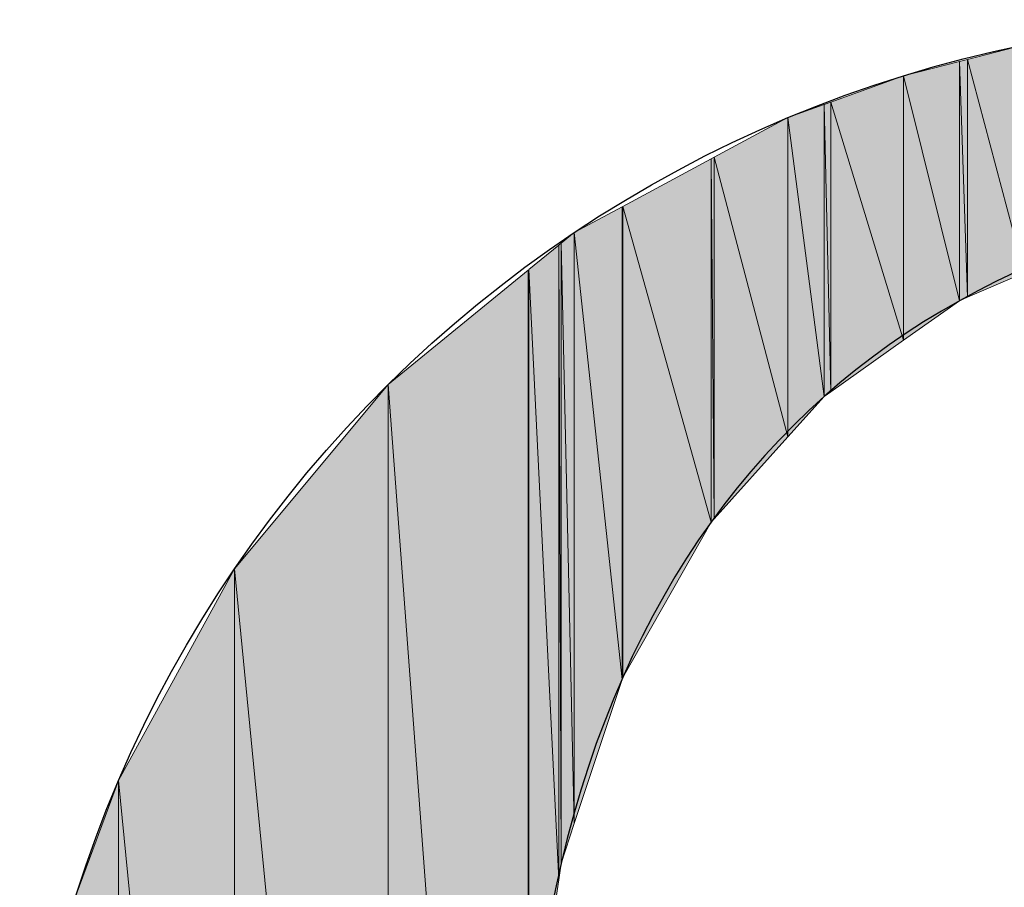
# Model space of a CAD drawing. Header units: inches. Extents: x 6 to 291, y 50 to 248.
# Tile 6 of 24: x 199.55 to 202.08, y 79.67 to 81.91. Entities that reach past the tile are written whole.
import ezdxf

# ---------------------------------------------------------------- set-up
doc = ezdxf.new("R2010")
doc.units = ezdxf.units.IN
doc.header["$MEASUREMENT"] = 0
doc.layers.add('Livello 1', color=7, linetype='Continuous')

# ---------------------------------------------------------------- blocks, each defined once
blk = doc.blocks.new('block 433')
at = {"layer": 'Livello 1', "color": 7, "lineweight": 25}
blk.add_open_spline([(204.6372, 76.0612), (204.6372, 76.0612), (204.6327, 76.5863), (204.6327, 76.5863), (204.14, 76.1527), (203.7742, 76.0133), (203.2517, 75.9717), (202.0516, 75.8755), (200.945, 76.914), (200.8583, 78.5371), (200.749, 80.345), (201.5724, 81.2905), (202.8136, 81.451), (203.472, 81.536), (204.2266, 81.2416), (204.6292, 80.6235), (204.6292, 80.6235), (204.6305, 81.3378), (204.6305, 81.3378), (204.1077, 81.6959), (203.4726, 81.9063), (202.7887, 81.9063), (200.9994, 81.9063), (199.5483, 80.4693), (199.5483, 78.6973), (199.5483, 76.9255), (200.9994, 75.4879), (202.7887, 75.4879), (203.4755, 75.4879), (204.1128, 75.6999), (204.6372, 76.0612)], degree=3, knots=[0, 0, 0, 0, 1, 1, 1, 2, 2, 2, 3, 3, 3, 4, 4, 4, 5, 5, 5, 6, 6, 6, 7, 7, 7, 8, 8, 8, 9, 9, 9, 10, 10, 10, 10], dxfattribs=at)
blk = doc.blocks.new('block 446')
at = {"layer": 'Livello 1', "lineweight": 0}
blk.add_lwpolyline([(199.803, 77.4484), (199.803, 79.9463), (199.694, 79.6515), (199.803, 77.4484)], dxfattribs=at)
blk = doc.blocks.new('block 447')
at = {"layer": 'Livello 1'}
h = blk.add_hatch(color=250, dxfattribs=at)
h.dxf.hatch_style = 2
h.paths.add_polyline_path([(199.803, 77.4484), (199.803, 79.9463), (199.694, 79.6515)])
at = {"layer": 'Livello 1', "lineweight": 0}
blk.add_lwpolyline([(199.803, 77.4484), (199.803, 79.9463), (199.694, 79.6515), (199.803, 77.4484), (199.803, 77.4484)], dxfattribs=at)
blk = doc.blocks.new('block 448')
at = {"layer": 'Livello 1', "lineweight": 0}
blk.add_lwpolyline([(199.803, 77.4484), (200.1018, 76.9032), (199.803, 79.9463), (199.803, 77.4484)], dxfattribs=at)
blk = doc.blocks.new('block 449')
at = {"layer": 'Livello 1'}
h = blk.add_hatch(color=250, dxfattribs=at)
h.dxf.hatch_style = 2
h.paths.add_polyline_path([(199.803, 77.4484), (200.1018, 76.9032), (199.803, 79.9463)])
at = {"layer": 'Livello 1', "lineweight": 0}
blk.add_lwpolyline([(199.803, 77.4484), (200.1018, 76.9032), (199.803, 79.9463), (199.803, 77.4484), (199.803, 77.4484)], dxfattribs=at)
blk = doc.blocks.new('block 450')
at = {"layer": 'Livello 1', "lineweight": 0}
blk.add_lwpolyline([(200.1018, 76.9032), (200.1018, 80.4914), (199.803, 79.9463), (200.1018, 76.9032)], dxfattribs=at)
blk = doc.blocks.new('block 451')
at = {"layer": 'Livello 1'}
h = blk.add_hatch(color=250, dxfattribs=at)
h.dxf.hatch_style = 2
h.paths.add_polyline_path([(200.1018, 76.9032), (200.1018, 80.4914), (199.803, 79.9463)])
at = {"layer": 'Livello 1', "lineweight": 0}
blk.add_lwpolyline([(200.1018, 76.9032), (200.1018, 80.4914), (199.803, 79.9463), (200.1018, 76.9032), (200.1018, 76.9032)], dxfattribs=at)
blk = doc.blocks.new('block 452')
at = {"layer": 'Livello 1', "lineweight": 0}
blk.add_lwpolyline([(200.1018, 76.9032), (200.4975, 76.4282), (200.1018, 80.4914), (200.1018, 76.9032)], dxfattribs=at)
blk = doc.blocks.new('block 453')
at = {"layer": 'Livello 1'}
h = blk.add_hatch(color=250, dxfattribs=at)
h.dxf.hatch_style = 2
h.paths.add_polyline_path([(200.1018, 76.9032), (200.4975, 76.4282), (200.1018, 80.4914)])
at = {"layer": 'Livello 1', "lineweight": 0}
blk.add_lwpolyline([(200.1018, 76.9032), (200.4975, 76.4282), (200.1018, 80.4914), (200.1018, 76.9032), (200.1018, 76.9032)], dxfattribs=at)
blk = doc.blocks.new('block 454')
at = {"layer": 'Livello 1', "lineweight": 0}
blk.add_lwpolyline([(200.4975, 76.4282), (200.4975, 80.9663), (200.1018, 80.4914), (200.4975, 76.4282)], dxfattribs=at)
blk = doc.blocks.new('block 455')
at = {"layer": 'Livello 1'}
h = blk.add_hatch(color=250, dxfattribs=at)
h.dxf.hatch_style = 2
h.paths.add_polyline_path([(200.4975, 76.4282), (200.4975, 80.9663), (200.1018, 80.4914)])
at = {"layer": 'Livello 1', "lineweight": 0}
blk.add_lwpolyline([(200.4975, 76.4282), (200.4975, 80.9663), (200.1018, 80.4914), (200.4975, 76.4282), (200.4975, 76.4282)], dxfattribs=at)
blk = doc.blocks.new('block 456')
at = {"layer": 'Livello 1', "lineweight": 0}
blk.add_lwpolyline([(200.4975, 76.4282), (200.8583, 76.1333), (200.4975, 80.9663), (200.4975, 76.4282)], dxfattribs=at)
blk = doc.blocks.new('block 457')
at = {"layer": 'Livello 1'}
h = blk.add_hatch(color=250, dxfattribs=at)
h.dxf.hatch_style = 2
h.paths.add_polyline_path([(200.4975, 76.4282), (200.8583, 76.1333), (200.4975, 80.9663)])
at = {"layer": 'Livello 1', "lineweight": 0}
blk.add_lwpolyline([(200.4975, 76.4282), (200.8583, 76.1333), (200.4975, 80.9663), (200.4975, 76.4282), (200.4975, 76.4282)], dxfattribs=at)
blk = doc.blocks.new('block 458')
at = {"layer": 'Livello 1', "lineweight": 0}
blk.add_lwpolyline([(200.8583, 76.1333), (200.8583, 81.2612), (200.4975, 80.9663), (200.8583, 76.1333)], dxfattribs=at)
blk = doc.blocks.new('block 459')
at = {"layer": 'Livello 1'}
h = blk.add_hatch(color=250, dxfattribs=at)
h.dxf.hatch_style = 2
h.paths.add_polyline_path([(200.8583, 76.1333), (200.8583, 81.2612), (200.4975, 80.9663)])
at = {"layer": 'Livello 1', "lineweight": 0}
blk.add_lwpolyline([(200.8583, 76.1333), (200.8583, 81.2612), (200.4975, 80.9663), (200.8583, 76.1333), (200.8583, 76.1333)], dxfattribs=at)
blk = doc.blocks.new('block 464')
at = {"layer": 'Livello 1', "lineweight": 0}
blk.add_lwpolyline([(200.8583, 78.5371), (200.86, 79.1748), (200.8583, 81.2612), (200.8583, 78.5371)], dxfattribs=at)
blk = doc.blocks.new('block 465')
at = {"layer": 'Livello 1'}
h = blk.add_hatch(color=250, dxfattribs=at)
h.dxf.hatch_style = 2
h.paths.add_polyline_path([(200.8583, 78.5371), (200.86, 79.1748), (200.8583, 81.2612)])
at = {"layer": 'Livello 1', "lineweight": 0}
blk.add_lwpolyline([(200.8583, 78.5371), (200.86, 79.1748), (200.8583, 81.2612), (200.8583, 78.5371), (200.8583, 78.5371)], dxfattribs=at)
blk = doc.blocks.new('block 466')
at = {"layer": 'Livello 1', "lineweight": 0}
blk.add_open_spline([(200.86, 79.1748), (200.86, 79.1748), (200.86, 81.2626), (200.86, 81.2626), (200.8583, 81.2612), (200.86, 79.1748), (200.86, 79.1748)], degree=3, knots=[0, 0, 0, 0, 1, 1, 1, 2, 2, 2, 2], dxfattribs=at)
blk = doc.blocks.new('block 467')
at = {"layer": 'Livello 1'}
h = blk.add_hatch(color=250, dxfattribs=at)
h.dxf.hatch_style = 2
edge = h.paths.add_edge_path()
edge.add_spline(control_points=[(200.86, 79.1748), (200.86, 79.1748), (200.86, 81.2626), (200.86, 81.2626), (200.8583, 81.2612), (200.86, 79.1748), (200.86, 79.1748), (200.86, 79.1748), (200.86, 79.1748), (200.86, 79.1748)], knot_values=[0, 0, 0, 0, 1, 1, 1, 2, 2, 2, 3, 3, 3, 3], degree=3, periodic=1)
at = {"layer": 'Livello 1', "lineweight": 0}
blk.add_open_spline([(200.86, 79.1748), (200.86, 79.1748), (200.86, 81.2626), (200.86, 81.2626), (200.8583, 81.2612), (200.86, 79.1748), (200.86, 79.1748), (200.86, 79.1748), (200.86, 79.1748), (200.86, 79.1748)], degree=3, knots=[0, 0, 0, 0, 1, 1, 1, 2, 2, 2, 3, 3, 3, 3], dxfattribs=at)
blk = doc.blocks.new('block 472')
at = {"layer": 'Livello 1', "lineweight": 0}
blk.add_lwpolyline([(200.86, 79.1748), (200.9368, 79.6901), (200.86, 81.2626), (200.86, 79.1748)], dxfattribs=at)
blk = doc.blocks.new('block 473')
at = {"layer": 'Livello 1'}
h = blk.add_hatch(color=250, dxfattribs=at)
h.dxf.hatch_style = 2
h.paths.add_polyline_path([(200.86, 79.1748), (200.9368, 79.6901), (200.86, 81.2626)])
at = {"layer": 'Livello 1', "lineweight": 0}
blk.add_lwpolyline([(200.86, 79.1748), (200.9368, 79.6901), (200.86, 81.2626), (200.86, 79.1748), (200.86, 79.1748)], dxfattribs=at)
blk = doc.blocks.new('block 474')
at = {"layer": 'Livello 1', "lineweight": 0}
blk.add_lwpolyline([(200.9368, 79.6901), (200.9368, 81.3253), (200.86, 81.2626), (200.9368, 79.6901)], dxfattribs=at)
blk = doc.blocks.new('block 475')
at = {"layer": 'Livello 1'}
h = blk.add_hatch(color=250, dxfattribs=at)
h.dxf.hatch_style = 2
h.paths.add_polyline_path([(200.9368, 79.6901), (200.9368, 81.3253), (200.86, 81.2626)])
at = {"layer": 'Livello 1', "lineweight": 0}
blk.add_lwpolyline([(200.9368, 79.6901), (200.9368, 81.3253), (200.86, 81.2626), (200.9368, 79.6901), (200.9368, 79.6901)], dxfattribs=at)
blk = doc.blocks.new('block 480')
at = {"layer": 'Livello 1', "lineweight": 0}
blk.add_lwpolyline([(200.9368, 79.6901), (200.9432, 79.7325), (200.9368, 81.3253), (200.9368, 79.6901)], dxfattribs=at)
blk = doc.blocks.new('block 481')
at = {"layer": 'Livello 1'}
h = blk.add_hatch(color=250, dxfattribs=at)
h.dxf.hatch_style = 2
h.paths.add_polyline_path([(200.9368, 79.6901), (200.9432, 79.7325), (200.9368, 81.3253)])
at = {"layer": 'Livello 1', "lineweight": 0}
blk.add_lwpolyline([(200.9368, 79.6901), (200.9432, 79.7325), (200.9368, 81.3253), (200.9368, 79.6901), (200.9368, 79.6901)], dxfattribs=at)
blk = doc.blocks.new('block 482')
at = {"layer": 'Livello 1', "lineweight": 0}
blk.add_lwpolyline([(200.9432, 79.7325), (200.9432, 81.3305), (200.9368, 81.3253), (200.9432, 79.7325)], dxfattribs=at)
blk = doc.blocks.new('block 483')
at = {"layer": 'Livello 1'}
h = blk.add_hatch(color=250, dxfattribs=at)
h.dxf.hatch_style = 2
h.paths.add_polyline_path([(200.9432, 79.7325), (200.9432, 81.3305), (200.9368, 81.3253)])
at = {"layer": 'Livello 1', "lineweight": 0}
blk.add_lwpolyline([(200.9432, 79.7325), (200.9432, 81.3305), (200.9368, 81.3253), (200.9432, 79.7325), (200.9432, 79.7325)], dxfattribs=at)
blk = doc.blocks.new('block 488')
at = {"layer": 'Livello 1', "lineweight": 0}
blk.add_lwpolyline([(200.9432, 79.7325), (200.9771, 79.835), (200.9432, 81.3305), (200.9432, 79.7325)], dxfattribs=at)
blk = doc.blocks.new('block 489')
at = {"layer": 'Livello 1'}
h = blk.add_hatch(color=250, dxfattribs=at)
h.dxf.hatch_style = 2
h.paths.add_polyline_path([(200.9432, 79.7325), (200.9771, 79.835), (200.9432, 81.3305)])
at = {"layer": 'Livello 1', "lineweight": 0}
blk.add_lwpolyline([(200.9432, 79.7325), (200.9771, 79.835), (200.9432, 81.3305), (200.9432, 79.7325), (200.9432, 79.7325)], dxfattribs=at)
blk = doc.blocks.new('block 490')
at = {"layer": 'Livello 1', "lineweight": 0}
blk.add_lwpolyline([(200.9771, 79.835), (200.9771, 81.3582), (200.9432, 81.3305), (200.9771, 79.835)], dxfattribs=at)
blk = doc.blocks.new('block 491')
at = {"layer": 'Livello 1'}
h = blk.add_hatch(color=250, dxfattribs=at)
h.dxf.hatch_style = 2
h.paths.add_polyline_path([(200.9771, 79.835), (200.9771, 81.3582), (200.9432, 81.3305)])
at = {"layer": 'Livello 1', "lineweight": 0}
blk.add_lwpolyline([(200.9771, 79.835), (200.9771, 81.3582), (200.9432, 81.3305), (200.9771, 79.835), (200.9771, 79.835)], dxfattribs=at)
blk = doc.blocks.new('block 496')
at = {"layer": 'Livello 1', "lineweight": 0}
blk.add_lwpolyline([(200.9771, 79.835), (201.1001, 80.2065), (200.9771, 81.3582), (200.9771, 79.835)], dxfattribs=at)
blk = doc.blocks.new('block 497')
at = {"layer": 'Livello 1'}
h = blk.add_hatch(color=250, dxfattribs=at)
h.dxf.hatch_style = 2
h.paths.add_polyline_path([(200.9771, 79.835), (201.1001, 80.2065), (200.9771, 81.3582)])
at = {"layer": 'Livello 1', "lineweight": 0}
blk.add_lwpolyline([(200.9771, 79.835), (201.1001, 80.2065), (200.9771, 81.3582), (200.9771, 79.835), (200.9771, 79.835)], dxfattribs=at)
blk = doc.blocks.new('block 498')
at = {"layer": 'Livello 1', "lineweight": 0}
blk.add_lwpolyline([(201.1001, 80.2065), (201.1001, 81.4243), (200.9771, 81.3582), (201.1001, 80.2065)], dxfattribs=at)
blk = doc.blocks.new('block 499')
at = {"layer": 'Livello 1'}
h = blk.add_hatch(color=250, dxfattribs=at)
h.dxf.hatch_style = 2
h.paths.add_polyline_path([(201.1001, 80.2065), (201.1001, 81.4243), (200.9771, 81.3582)])
at = {"layer": 'Livello 1', "lineweight": 0}
blk.add_lwpolyline([(201.1001, 80.2065), (201.1001, 81.4243), (200.9771, 81.3582), (201.1001, 80.2065), (201.1001, 80.2065)], dxfattribs=at)
blk = doc.blocks.new('block 504')
at = {"layer": 'Livello 1', "lineweight": 0}
blk.add_lwpolyline([(201.1001, 80.2065), (201.1017, 80.2112), (201.1001, 81.4243), (201.1001, 80.2065)], dxfattribs=at)
blk = doc.blocks.new('block 505')
at = {"layer": 'Livello 1'}
h = blk.add_hatch(color=250, dxfattribs=at)
h.dxf.hatch_style = 2
edge = h.paths.add_edge_path()
edge.add_spline(control_points=[(201.1001, 80.2065), (201.1017, 80.2112), (201.1001, 81.4243), (201.1001, 81.4243), (201.1001, 81.4243), (201.1001, 80.2065), (201.1001, 80.2065), (201.1001, 80.2065), (201.1001, 80.2065), (201.1001, 80.2065)], knot_values=[0, 0, 0, 0, 1, 1, 1, 2, 2, 2, 3, 3, 3, 3], degree=3, periodic=1)
at = {"layer": 'Livello 1', "lineweight": 0}
blk.add_open_spline([(201.1001, 80.2065), (201.1017, 80.2112), (201.1001, 81.4243), (201.1001, 81.4243), (201.1001, 81.4243), (201.1001, 80.2065), (201.1001, 80.2065), (201.1001, 80.2065), (201.1001, 80.2065), (201.1001, 80.2065)], degree=3, knots=[0, 0, 0, 0, 1, 1, 1, 2, 2, 2, 3, 3, 3, 3], dxfattribs=at)
blk = doc.blocks.new('block 506')
at = {"layer": 'Livello 1', "lineweight": 0}
blk.add_open_spline([(201.1017, 80.2112), (201.1017, 80.2112), (201.1017, 81.4252), (201.1017, 81.4252), (201.1001, 81.4243), (201.1017, 80.2112), (201.1017, 80.2112)], degree=3, knots=[0, 0, 0, 0, 1, 1, 1, 2, 2, 2, 2], dxfattribs=at)
blk = doc.blocks.new('block 507')
at = {"layer": 'Livello 1'}
h = blk.add_hatch(color=250, dxfattribs=at)
h.dxf.hatch_style = 2
edge = h.paths.add_edge_path()
edge.add_spline(control_points=[(201.1017, 80.2112), (201.1017, 80.2112), (201.1017, 81.4252), (201.1017, 81.4252), (201.1001, 81.4243), (201.1017, 80.2112), (201.1017, 80.2112), (201.1017, 80.2112), (201.1017, 80.2112), (201.1017, 80.2112)], knot_values=[0, 0, 0, 0, 1, 1, 1, 2, 2, 2, 3, 3, 3, 3], degree=3, periodic=1)
at = {"layer": 'Livello 1', "lineweight": 0}
blk.add_open_spline([(201.1017, 80.2112), (201.1017, 80.2112), (201.1017, 81.4252), (201.1017, 81.4252), (201.1001, 81.4243), (201.1017, 80.2112), (201.1017, 80.2112), (201.1017, 80.2112), (201.1017, 80.2112), (201.1017, 80.2112)], degree=3, knots=[0, 0, 0, 0, 1, 1, 1, 2, 2, 2, 3, 3, 3, 3], dxfattribs=at)
blk = doc.blocks.new('block 512')
at = {"layer": 'Livello 1', "lineweight": 0}
blk.add_lwpolyline([(201.1017, 80.2112), (201.3295, 80.6118), (201.1017, 81.4252), (201.1017, 80.2112)], dxfattribs=at)
blk = doc.blocks.new('block 513')
at = {"layer": 'Livello 1'}
h = blk.add_hatch(color=250, dxfattribs=at)
h.dxf.hatch_style = 2
h.paths.add_polyline_path([(201.1017, 80.2112), (201.3295, 80.6118), (201.1017, 81.4252)])
at = {"layer": 'Livello 1', "lineweight": 0}
blk.add_lwpolyline([(201.1017, 80.2112), (201.3295, 80.6118), (201.1017, 81.4252), (201.1017, 80.2112), (201.1017, 80.2112)], dxfattribs=at)
blk = doc.blocks.new('block 514')
at = {"layer": 'Livello 1', "lineweight": 0}
blk.add_lwpolyline([(201.3295, 80.6118), (201.3295, 81.5476), (201.1017, 81.4252), (201.3295, 80.6118)], dxfattribs=at)
blk = doc.blocks.new('block 515')
at = {"layer": 'Livello 1'}
h = blk.add_hatch(color=250, dxfattribs=at)
h.dxf.hatch_style = 2
h.paths.add_polyline_path([(201.3295, 80.6118), (201.3295, 81.5476), (201.1017, 81.4252)])
at = {"layer": 'Livello 1', "lineweight": 0}
blk.add_lwpolyline([(201.3295, 80.6118), (201.3295, 81.5476), (201.1017, 81.4252), (201.3295, 80.6118), (201.3295, 80.6118)], dxfattribs=at)
blk = doc.blocks.new('block 520')
at = {"layer": 'Livello 1', "lineweight": 0}
blk.add_lwpolyline([(201.3295, 80.6118), (201.3373, 80.6204), (201.3295, 81.5476), (201.3295, 80.6118)], dxfattribs=at)
blk = doc.blocks.new('block 521')
at = {"layer": 'Livello 1'}
h = blk.add_hatch(color=250, dxfattribs=at)
h.dxf.hatch_style = 2
h.paths.add_polyline_path([(201.3295, 80.6118), (201.3373, 80.6204), (201.3295, 81.5476)])
at = {"layer": 'Livello 1', "lineweight": 0}
blk.add_lwpolyline([(201.3295, 80.6118), (201.3373, 80.6204), (201.3295, 81.5476), (201.3295, 80.6118), (201.3295, 80.6118)], dxfattribs=at)
blk = doc.blocks.new('block 522')
at = {"layer": 'Livello 1', "lineweight": 0}
blk.add_lwpolyline([(201.3373, 80.6204), (201.3373, 81.5518), (201.3295, 81.5476), (201.3373, 80.6204)], dxfattribs=at)
blk = doc.blocks.new('block 523')
at = {"layer": 'Livello 1'}
h = blk.add_hatch(color=250, dxfattribs=at)
h.dxf.hatch_style = 2
h.paths.add_polyline_path([(201.3373, 80.6204), (201.3373, 81.5518), (201.3295, 81.5476)])
at = {"layer": 'Livello 1', "lineweight": 0}
blk.add_lwpolyline([(201.3373, 80.6204), (201.3373, 81.5518), (201.3295, 81.5476), (201.3373, 80.6204), (201.3373, 80.6204)], dxfattribs=at)
blk = doc.blocks.new('block 528')
at = {"layer": 'Livello 1', "lineweight": 0}
blk.add_lwpolyline([(201.3373, 80.6204), (201.5275, 80.8317), (201.3373, 81.5518), (201.3373, 80.6204)], dxfattribs=at)
blk = doc.blocks.new('block 529')
at = {"layer": 'Livello 1'}
h = blk.add_hatch(color=250, dxfattribs=at)
h.dxf.hatch_style = 2
h.paths.add_polyline_path([(201.3373, 80.6204), (201.5275, 80.8317), (201.3373, 81.5518)])
at = {"layer": 'Livello 1', "lineweight": 0}
blk.add_lwpolyline([(201.3373, 80.6204), (201.5275, 80.8317), (201.3373, 81.5518), (201.3373, 80.6204), (201.3373, 80.6204)], dxfattribs=at)
blk = doc.blocks.new('block 530')
at = {"layer": 'Livello 1', "lineweight": 0}
blk.add_lwpolyline([(201.5275, 80.8317), (201.5275, 81.6541), (201.3373, 81.5518), (201.5275, 80.8317)], dxfattribs=at)
blk = doc.blocks.new('block 531')
at = {"layer": 'Livello 1'}
h = blk.add_hatch(color=250, dxfattribs=at)
h.dxf.hatch_style = 2
h.paths.add_polyline_path([(201.5275, 80.8317), (201.5275, 81.6541), (201.3373, 81.5518)])
at = {"layer": 'Livello 1', "lineweight": 0}
blk.add_lwpolyline([(201.5275, 80.8317), (201.5275, 81.6541), (201.3373, 81.5518), (201.5275, 80.8317), (201.5275, 80.8317)], dxfattribs=at)
blk = doc.blocks.new('block 536')
at = {"layer": 'Livello 1', "lineweight": 0}
blk.add_lwpolyline([(201.5275, 80.8317), (201.6206, 80.9352), (201.5275, 81.6541), (201.5275, 80.8317)], dxfattribs=at)
blk = doc.blocks.new('block 537')
at = {"layer": 'Livello 1'}
h = blk.add_hatch(color=250, dxfattribs=at)
h.dxf.hatch_style = 2
h.paths.add_polyline_path([(201.5275, 80.8317), (201.6206, 80.9352), (201.5275, 81.6541)])
at = {"layer": 'Livello 1', "lineweight": 0}
blk.add_lwpolyline([(201.5275, 80.8317), (201.6206, 80.9352), (201.5275, 81.6541), (201.5275, 80.8317), (201.5275, 80.8317)], dxfattribs=at)
blk = doc.blocks.new('block 538')
at = {"layer": 'Livello 1', "lineweight": 0}
blk.add_lwpolyline([(201.6206, 80.9352), (201.6206, 81.6878), (201.5275, 81.6541), (201.6206, 80.9352)], dxfattribs=at)
blk = doc.blocks.new('block 539')
at = {"layer": 'Livello 1'}
h = blk.add_hatch(color=250, dxfattribs=at)
h.dxf.hatch_style = 2
h.paths.add_polyline_path([(201.6206, 80.9352), (201.6206, 81.6878), (201.5275, 81.6541)])
at = {"layer": 'Livello 1', "lineweight": 0}
blk.add_lwpolyline([(201.6206, 80.9352), (201.6206, 81.6878), (201.5275, 81.6541), (201.6206, 80.9352), (201.6206, 80.9352)], dxfattribs=at)
blk = doc.blocks.new('block 544')
at = {"layer": 'Livello 1', "lineweight": 0}
blk.add_lwpolyline([(201.6206, 80.9352), (201.6375, 80.9471), (201.6206, 81.6878), (201.6206, 80.9352)], dxfattribs=at)
blk = doc.blocks.new('block 545')
at = {"layer": 'Livello 1'}
h = blk.add_hatch(color=250, dxfattribs=at)
h.dxf.hatch_style = 2
h.paths.add_polyline_path([(201.6206, 80.9352), (201.6375, 80.9471), (201.6206, 81.6878)])
at = {"layer": 'Livello 1', "lineweight": 0}
blk.add_lwpolyline([(201.6206, 80.9352), (201.6375, 80.9471), (201.6206, 81.6878), (201.6206, 80.9352), (201.6206, 80.9352)], dxfattribs=at)
blk = doc.blocks.new('block 546')
at = {"layer": 'Livello 1', "lineweight": 0}
blk.add_lwpolyline([(201.6375, 80.9471), (201.6375, 81.694), (201.6206, 81.6878), (201.6375, 80.9471)], dxfattribs=at)
blk = doc.blocks.new('block 547')
at = {"layer": 'Livello 1'}
h = blk.add_hatch(color=250, dxfattribs=at)
h.dxf.hatch_style = 2
h.paths.add_polyline_path([(201.6375, 80.9471), (201.6375, 81.694), (201.6206, 81.6878)])
at = {"layer": 'Livello 1', "lineweight": 0}
blk.add_lwpolyline([(201.6375, 80.9471), (201.6375, 81.694), (201.6206, 81.6878), (201.6375, 80.9471), (201.6375, 80.9471)], dxfattribs=at)
blk = doc.blocks.new('block 552')
at = {"layer": 'Livello 1', "lineweight": 0}
blk.add_lwpolyline([(201.6375, 80.9471), (201.8252, 81.0802), (201.6375, 81.694), (201.6375, 80.9471)], dxfattribs=at)
blk = doc.blocks.new('block 553')
at = {"layer": 'Livello 1'}
h = blk.add_hatch(color=250, dxfattribs=at)
h.dxf.hatch_style = 2
h.paths.add_polyline_path([(201.6375, 80.9471), (201.8252, 81.0802), (201.6375, 81.694)])
at = {"layer": 'Livello 1', "lineweight": 0}
blk.add_lwpolyline([(201.6375, 80.9471), (201.8252, 81.0802), (201.6375, 81.694), (201.6375, 80.9471), (201.6375, 80.9471)], dxfattribs=at)
blk = doc.blocks.new('block 554')
at = {"layer": 'Livello 1', "lineweight": 0}
blk.add_lwpolyline([(201.8252, 81.0802), (201.8252, 81.762), (201.6375, 81.694), (201.8252, 81.0802)], dxfattribs=at)
blk = doc.blocks.new('block 555')
at = {"layer": 'Livello 1'}
h = blk.add_hatch(color=250, dxfattribs=at)
h.dxf.hatch_style = 2
h.paths.add_polyline_path([(201.8252, 81.0802), (201.8252, 81.762), (201.6375, 81.694)])
at = {"layer": 'Livello 1', "lineweight": 0}
blk.add_lwpolyline([(201.8252, 81.0802), (201.8252, 81.762), (201.6375, 81.694), (201.8252, 81.0802), (201.8252, 81.0802)], dxfattribs=at)
blk = doc.blocks.new('block 560')
at = {"layer": 'Livello 1', "lineweight": 0}
blk.add_lwpolyline([(201.8252, 81.0802), (201.9691, 81.1822), (201.8252, 81.762), (201.8252, 81.0802)], dxfattribs=at)
blk = doc.blocks.new('block 561')
at = {"layer": 'Livello 1'}
h = blk.add_hatch(color=250, dxfattribs=at)
h.dxf.hatch_style = 2
h.paths.add_polyline_path([(201.8252, 81.0802), (201.9691, 81.1822), (201.8252, 81.762)])
at = {"layer": 'Livello 1', "lineweight": 0}
blk.add_lwpolyline([(201.8252, 81.0802), (201.9691, 81.1822), (201.8252, 81.762), (201.8252, 81.0802), (201.8252, 81.0802)], dxfattribs=at)
blk = doc.blocks.new('block 562')
at = {"layer": 'Livello 1', "lineweight": 0}
blk.add_lwpolyline([(201.9691, 81.1822), (201.9691, 81.7986), (201.8252, 81.762), (201.9691, 81.1822)], dxfattribs=at)
blk = doc.blocks.new('block 563')
at = {"layer": 'Livello 1'}
h = blk.add_hatch(color=250, dxfattribs=at)
h.dxf.hatch_style = 2
h.paths.add_polyline_path([(201.9691, 81.1822), (201.9691, 81.7986), (201.8252, 81.762)])
at = {"layer": 'Livello 1', "lineweight": 0}
blk.add_lwpolyline([(201.9691, 81.1822), (201.9691, 81.7986), (201.8252, 81.762), (201.9691, 81.1822), (201.9691, 81.1822)], dxfattribs=at)
blk = doc.blocks.new('block 568')
at = {"layer": 'Livello 1', "lineweight": 0}
blk.add_lwpolyline([(201.9691, 81.1822), (201.9899, 81.1911), (201.9691, 81.7986), (201.9691, 81.1822)], dxfattribs=at)
blk = doc.blocks.new('block 569')
at = {"layer": 'Livello 1'}
h = blk.add_hatch(color=250, dxfattribs=at)
h.dxf.hatch_style = 2
h.paths.add_polyline_path([(201.9691, 81.1822), (201.9899, 81.1911), (201.9691, 81.7986)])
at = {"layer": 'Livello 1', "lineweight": 0}
blk.add_lwpolyline([(201.9691, 81.1822), (201.9899, 81.1911), (201.9691, 81.7986), (201.9691, 81.1822), (201.9691, 81.1822)], dxfattribs=at)
blk = doc.blocks.new('block 570')
at = {"layer": 'Livello 1', "lineweight": 0}
blk.add_lwpolyline([(201.9899, 81.1911), (201.9899, 81.804), (201.9691, 81.7986), (201.9899, 81.1911)], dxfattribs=at)
blk = doc.blocks.new('block 571')
at = {"layer": 'Livello 1'}
h = blk.add_hatch(color=250, dxfattribs=at)
h.dxf.hatch_style = 2
h.paths.add_polyline_path([(201.9899, 81.1911), (201.9899, 81.804), (201.9691, 81.7986)])
at = {"layer": 'Livello 1', "lineweight": 0}
blk.add_lwpolyline([(201.9899, 81.1911), (201.9899, 81.804), (201.9691, 81.7986), (201.9899, 81.1911), (201.9899, 81.1911)], dxfattribs=at)
blk = doc.blocks.new('block 576')
at = {"layer": 'Livello 1', "lineweight": 0}
blk.add_lwpolyline([(201.9899, 81.1911), (202.1357, 81.2538), (201.9899, 81.804), (201.9899, 81.1911)], dxfattribs=at)
blk = doc.blocks.new('block 577')
at = {"layer": 'Livello 1'}
h = blk.add_hatch(color=250, dxfattribs=at)
h.dxf.hatch_style = 2
h.paths.add_polyline_path([(201.9899, 81.1911), (202.1357, 81.2538), (201.9899, 81.804)])
at = {"layer": 'Livello 1', "lineweight": 0}
blk.add_lwpolyline([(201.9899, 81.1911), (202.1357, 81.2538), (201.9899, 81.804), (201.9899, 81.1911), (201.9899, 81.1911)], dxfattribs=at)
blk = doc.blocks.new('block 578')
at = {"layer": 'Livello 1', "lineweight": 0}
blk.add_lwpolyline([(202.1357, 81.2538), (202.1357, 81.8411), (201.9899, 81.804), (202.1357, 81.2538)], dxfattribs=at)
blk = doc.blocks.new('block 579')
at = {"layer": 'Livello 1'}
h = blk.add_hatch(color=250, dxfattribs=at)
h.dxf.hatch_style = 2
h.paths.add_polyline_path([(202.1357, 81.2538), (202.1357, 81.8411), (201.9899, 81.804)])
at = {"layer": 'Livello 1', "lineweight": 0}
blk.add_lwpolyline([(202.1357, 81.2538), (202.1357, 81.8411), (201.9899, 81.804), (202.1357, 81.2538), (202.1357, 81.2538)], dxfattribs=at)

msp = doc.modelspace()

# ---------------------------------------------------------------- block references
at = {"layer": 'Livello 1'}
for name in ['block 433', 'block 578', 'block 579', 'block 570', 'block 571', 'block 576', 'block 577', 'block 562', 'block 563', 'block 568', 'block 569', 'block 554', 'block 555', 'block 560', 'block 561', 'block 538', 'block 539', 'block 546', 'block 547', 'block 544', 'block 545', 'block 552', 'block 553', 'block 530', 'block 531', 'block 536', 'block 537', 'block 522', 'block 523', 'block 528', 'block 529', 'block 514', 'block 515', 'block 520', 'block 521', 'block 498', 'block 499', 'block 506', 'block 507', 'block 504', 'block 505', 'block 512', 'block 513', 'block 490', 'block 491', 'block 496', 'block 497', 'block 474', 'block 475', 'block 482', 'block 483', 'block 480', 'block 481', 'block 488', 'block 489', 'block 458', 'block 459', 'block 466', 'block 467', 'block 464', 'block 465', 'block 472', 'block 473', 'block 454', 'block 455', 'block 456', 'block 457', 'block 450', 'block 451', 'block 452', 'block 453', 'block 446', 'block 447', 'block 448', 'block 449']:
    msp.add_blockref(name, (0, 0), dxfattribs=at)

doc.saveas('drawing.dxf')
